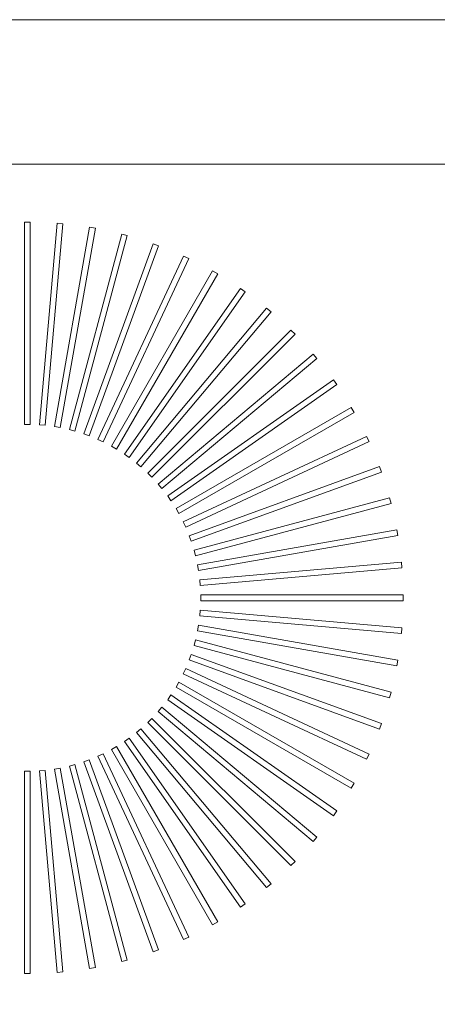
# Model space of a CAD drawing. Header units: millimetres. Extents: x -1131 to 37929, y -9154 to 9180.
# Tile 65 of 85: x 20262 to 20407, y 5523 to 5865. Entities that reach past the tile are written whole.
import ezdxf

# ---------------------------------------------------------------- set-up
doc = ezdxf.new("R2010")
doc.units = ezdxf.units.MM
doc.layers.add('GREYSCALE', color=9, linetype='Continuous', lineweight=0, true_color=0x808080)

# ---------------------------------------------------------------- blocks, each defined once
blk = doc.blocks.new('FLOOR PLAN')
at = {"layer": 'GREYSCALE'}
for p, q in [((20504.5, 14968.01), (21074.88, 14968.01)), ((20646.84, 14947.96), (20644.84, 14947.96)), ((20644.84, 14947.96), (20644.84, 14877.79)), ((20646.84, 14947.96, 902.48), (20644.84, 14947.96, 902.48)), ((20644.84, 14947.96, 902.48), (20644.84, 14877.79, 902.48)), ((20646.84, 14877.79), (20646.84, 14947.96)), ((20646.84, 14877.79, 902.48), (20646.84, 14947.96, 902.48)), ((20656.2, 14947.55), (20650.09, 14877.65)), ((20656.2, 14947.55, 902.48), (20650.09, 14877.65, 902.48)), ((20652.08, 14877.47), (20658.2, 14947.37)), ((20652.08, 14877.47, 902.48), (20658.2, 14947.37, 902.48)), ((20667.48, 14946.15), (20655.3, 14877.05)), ((20667.48, 14946.15, 902.48), (20655.3, 14877.05, 902.48)), ((20658.2, 14947.37), (20656.2, 14947.55)), ((20658.2, 14947.37, 902.48), (20656.2, 14947.55, 902.48)), ((20657.27, 14876.7), (20669.46, 14945.8)), ((20657.27, 14876.7, 902.48), (20669.46, 14945.8, 902.48)), ((20669.46, 14945.8), (20667.48, 14946.15)), ((20669.46, 14945.8, 902.48), (20667.48, 14946.15, 902.48)), ((20678.6, 14943.78), (20660.44, 14876)), ((20678.6, 14943.78, 902.48), (20660.44, 14876, 902.48)), ((20662.38, 14875.48), (20680.54, 14943.26)), ((20662.38, 14875.48, 902.48), (20680.54, 14943.26, 902.48)), ((20680.54, 14943.26), (20678.6, 14943.78)), ((20680.54, 14943.26, 902.48), (20678.6, 14943.78, 902.48)), ((20689.47, 14940.44), (20665.47, 14874.5)), ((20689.47, 14940.44, 902.48), (20665.47, 14874.5, 902.48)), ((20667.35, 14873.82), (20691.35, 14939.75)), ((20667.35, 14873.82, 902.48), (20691.35, 14939.75, 902.48)), ((20691.35, 14939.75), (20689.47, 14940.44)), ((20691.35, 14939.75, 902.48), (20689.47, 14940.44, 902.48)), ((20700.01, 14936.17), (20670.35, 14872.58)), ((20700.01, 14936.17, 902.48), (20670.35, 14872.58, 902.48)), ((20672.17, 14871.73), (20701.82, 14935.32)), ((20672.17, 14871.73, 902.48), (20701.82, 14935.32, 902.48)), ((20701.82, 14935.32), (20700.01, 14936.17)), ((20701.82, 14935.32, 902.48), (20700.01, 14936.17, 902.48)), ((20710.13, 14931), (20675.05, 14870.23)), ((20710.13, 14931, 902.48), (20675.05, 14870.23, 902.48)), ((20676.78, 14869.23), (20711.87, 14930)), ((20676.78, 14869.23, 902.48), (20711.87, 14930, 902.48)), ((20711.87, 14930), (20710.13, 14931)), ((20711.87, 14930, 902.48), (20710.13, 14931, 902.48)), ((20719.77, 14924.96), (20679.52, 14867.48)), ((20719.77, 14924.96, 902.48), (20679.52, 14867.48, 902.48)), ((20721.41, 14923.81), (20719.77, 14924.96)), ((20721.41, 14923.81, 902.48), (20719.77, 14924.96, 902.48)), ((20681.16, 14866.33), (20721.41, 14923.81)), ((20681.16, 14866.33, 902.48), (20721.41, 14923.81, 902.48)), ((20728.84, 14918.11), (20683.73, 14864.36)), ((20728.84, 14918.11, 902.48), (20683.73, 14864.36, 902.48)), ((20730.37, 14916.82), (20728.84, 14918.11)), ((20730.37, 14916.82, 902.48), (20728.84, 14918.11, 902.48)), ((20685.27, 14863.07), (20730.37, 14916.82)), ((20685.27, 14863.07, 902.48), (20730.37, 14916.82, 902.48)), ((20737.28, 14910.5), (20687.66, 14860.88)), ((20737.28, 14910.5, 902.48), (20687.66, 14860.88, 902.48)), ((20689.08, 14859.46), (20738.7, 14909.08)), ((20689.08, 14859.46, 902.48), (20738.7, 14909.08, 902.48)), ((20738.7, 14909.08), (20737.28, 14910.5)), ((20738.7, 14909.08, 902.48), (20737.28, 14910.5, 902.48)), ((20745.02, 14902.17), (20691.27, 14857.07)), ((20745.02, 14902.17, 902.48), (20691.27, 14857.07, 902.48)), ((20746.31, 14900.64), (20745.02, 14902.17)), ((20746.31, 14900.64, 902.48), (20745.02, 14902.17, 902.48)), ((20692.56, 14855.53), (20746.31, 14900.64)), ((20692.56, 14855.53, 902.48), (20746.31, 14900.64, 902.48)), ((20752.01, 14893.21), (20694.53, 14852.96)), ((20752.01, 14893.21, 902.48), (20694.53, 14852.96, 902.48)), ((20695.68, 14851.32), (20753.16, 14891.57)), ((20695.68, 14851.32, 902.48), (20753.16, 14891.57, 902.48)), ((20753.16, 14891.57), (20752.01, 14893.21)), ((20753.16, 14891.57, 902.48), (20752.01, 14893.21, 902.48)), ((20758.2, 14883.67), (20697.43, 14848.58)), ((20758.2, 14883.67, 902.48), (20697.43, 14848.58, 902.48)), ((20698.43, 14846.85), (20759.2, 14881.93)), ((20698.43, 14846.85, 902.48), (20759.2, 14881.93, 902.48)), ((20759.2, 14881.93), (20758.2, 14883.67)), ((20759.2, 14881.93, 902.48), (20758.2, 14883.67, 902.48)), ((20644.84, 14877.79), (20646.84, 14877.79)), ((20644.84, 14877.79, 902.48), (20646.84, 14877.79, 902.48)), ((20650.09, 14877.65), (20652.08, 14877.47)), ((20650.09, 14877.65, 902.48), (20652.08, 14877.47, 902.48)), ((20655.3, 14877.05), (20657.27, 14876.7)), ((20655.3, 14877.05, 902.48), (20657.27, 14876.7, 902.48)), ((20660.44, 14876), (20662.38, 14875.48)), ((20660.44, 14876, 902.48), (20662.38, 14875.48, 902.48)), ((20665.47, 14874.5), (20667.35, 14873.82)), ((20665.47, 14874.5, 902.48), (20667.35, 14873.82, 902.48)), ((20670.35, 14872.58), (20672.17, 14871.73)), ((20670.35, 14872.58, 902.48), (20672.17, 14871.73, 902.48)), ((20675.05, 14870.23), (20676.78, 14869.23)), ((20675.05, 14870.23, 902.48), (20676.78, 14869.23, 902.48)), ((20763.52, 14873.62), (20699.93, 14843.97)), ((20763.52, 14873.62, 902.48), (20699.93, 14843.97, 902.48)), ((20700.78, 14842.15), (20764.37, 14871.81)), ((20700.78, 14842.15, 902.48), (20764.37, 14871.81, 902.48)), ((20764.37, 14871.81), (20763.52, 14873.62)), ((20764.37, 14871.81, 902.48), (20763.52, 14873.62, 902.48)), ((20679.52, 14867.48), (20681.16, 14866.33)), ((20679.52, 14867.48, 902.48), (20681.16, 14866.33, 902.48)), ((20683.73, 14864.36), (20685.27, 14863.07)), ((20683.73, 14864.36, 902.48), (20685.27, 14863.07, 902.48)), ((20687.66, 14860.88), (20689.08, 14859.46)), ((20687.66, 14860.88, 902.48), (20689.08, 14859.46, 902.48)), ((20767.95, 14863.15), (20702.02, 14839.15)), ((20767.95, 14863.15, 902.48), (20702.02, 14839.15, 902.48)), ((20702.7, 14837.27), (20768.64, 14861.27)), ((20702.7, 14837.27, 902.48), (20768.64, 14861.27, 902.48)), ((20768.64, 14861.27), (20767.95, 14863.15)), ((20768.64, 14861.27, 902.48), (20767.95, 14863.15, 902.48)), ((20691.27, 14857.07), (20692.56, 14855.53)), ((20691.27, 14857.07, 902.48), (20692.56, 14855.53, 902.48)), ((20694.53, 14852.96), (20695.68, 14851.32)), ((20694.53, 14852.96, 902.48), (20695.68, 14851.32, 902.48)), ((20771.46, 14852.34), (20703.68, 14834.18)), ((20771.46, 14852.34, 902.48), (20703.68, 14834.18, 902.48)), ((20704.2, 14832.24), (20771.98, 14850.4)), ((20704.2, 14832.24, 902.48), (20771.98, 14850.4, 902.48)), ((20771.98, 14850.4), (20771.46, 14852.34)), ((20771.98, 14850.4, 902.48), (20771.46, 14852.34, 902.48)), ((20697.43, 14848.58), (20698.43, 14846.85)), ((20697.43, 14848.58, 902.48), (20698.43, 14846.85, 902.48)), ((20699.93, 14843.97), (20700.78, 14842.15)), ((20699.93, 14843.97, 902.48), (20700.78, 14842.15, 902.48)), ((20774, 14841.26), (20704.9, 14829.07)), ((20774, 14841.26, 902.48), (20704.9, 14829.07, 902.48)), ((20774.35, 14839.28), (20774, 14841.26)), ((20774.35, 14839.28, 902.48), (20774, 14841.26, 902.48)), ((20702.02, 14839.15), (20702.7, 14837.27)), ((20702.02, 14839.15, 902.48), (20702.7, 14837.27, 902.48)), ((20705.25, 14827.1), (20774.35, 14839.28)), ((20705.25, 14827.1, 902.48), (20774.35, 14839.28, 902.48)), ((20703.68, 14834.18), (20704.2, 14832.24)), ((20703.68, 14834.18, 902.48), (20704.2, 14832.24, 902.48)), ((20775.57, 14830), (20705.67, 14823.88)), ((20775.57, 14830, 902.48), (20705.67, 14823.88, 902.48)), ((20775.75, 14828), (20775.57, 14830)), ((20775.75, 14828, 902.48), (20775.57, 14830, 902.48)), ((20704.9, 14829.07), (20705.25, 14827.1)), ((20704.9, 14829.07, 902.48), (20705.25, 14827.1, 902.48)), ((20705.85, 14821.88), (20775.75, 14828)), ((20705.85, 14821.88, 902.48), (20775.75, 14828, 902.48)), ((20705.67, 14823.88), (20705.85, 14821.88)), ((20705.67, 14823.88, 902.48), (20705.85, 14821.88, 902.48)), ((20776.16, 14818.64), (20705.99, 14818.64)), ((20705.99, 14818.64), (20705.99, 14816.64)), ((20776.16, 14818.64, 902.48), (20705.99, 14818.64, 902.48)), ((20705.99, 14818.64, 902.48), (20705.99, 14816.64, 902.48)), ((20705.99, 14816.64), (20776.16, 14816.64)), ((20705.99, 14816.64, 902.48), (20776.16, 14816.64, 902.48)), ((20776.16, 14816.64), (20776.16, 14818.64)), ((20776.16, 14816.64, 902.48), (20776.16, 14818.64, 902.48)), ((20705.85, 14813.4), (20705.67, 14811.4)), ((20705.85, 14813.4, 902.48), (20705.67, 14811.4, 902.48)), ((20775.75, 14807.28), (20705.85, 14813.4)), ((20775.75, 14807.28, 902.48), (20705.85, 14813.4, 902.48)), ((20705.67, 14811.4), (20775.57, 14805.29)), ((20705.67, 14811.4, 902.48), (20775.57, 14805.29, 902.48)), ((20705.25, 14808.18), (20704.9, 14806.21)), ((20705.25, 14808.18, 902.48), (20704.9, 14806.21, 902.48)), ((20704.9, 14806.21), (20774, 14794.03)), ((20704.9, 14806.21, 902.48), (20774, 14794.03, 902.48)), ((20774.35, 14796), (20705.25, 14808.18)), ((20774.35, 14796, 902.48), (20705.25, 14808.18, 902.48)), ((20775.57, 14805.29), (20775.75, 14807.28)), ((20775.57, 14805.29, 902.48), (20775.75, 14807.28, 902.48)), ((20704.2, 14803.04), (20703.68, 14801.11)), ((20704.2, 14803.04, 902.48), (20703.68, 14801.11, 902.48)), ((20771.98, 14784.88), (20704.2, 14803.04)), ((20771.98, 14784.88, 902.48), (20704.2, 14803.04, 902.48)), ((20703.68, 14801.11), (20771.46, 14782.95)), ((20703.68, 14801.11, 902.48), (20771.46, 14782.95, 902.48)), ((20702.7, 14798.01), (20702.02, 14796.13)), ((20702.7, 14798.01, 902.48), (20702.02, 14796.13, 902.48)), ((20702.02, 14796.13), (20767.95, 14772.13)), ((20702.02, 14796.13, 902.48), (20767.95, 14772.13, 902.48)), ((20768.64, 14774.01), (20702.7, 14798.01)), ((20768.64, 14774.01, 902.48), (20702.7, 14798.01, 902.48)), ((20774, 14794.03), (20774.35, 14796)), ((20774, 14794.03, 902.48), (20774.35, 14796, 902.48)), ((20700.78, 14793.13), (20699.93, 14791.31)), ((20700.78, 14793.13, 902.48), (20699.93, 14791.31, 902.48)), ((20764.37, 14763.48), (20700.78, 14793.13)), ((20764.37, 14763.48, 902.48), (20700.78, 14793.13, 902.48)), ((20698.43, 14788.44), (20697.43, 14786.7)), ((20698.43, 14788.44, 902.48), (20697.43, 14786.7, 902.48)), ((20759.2, 14753.35), (20698.43, 14788.44)), ((20759.2, 14753.35, 902.48), (20698.43, 14788.44, 902.48)), ((20699.93, 14791.31), (20763.52, 14761.66)), ((20699.93, 14791.31, 902.48), (20763.52, 14761.66, 902.48)), ((20697.43, 14786.7), (20758.2, 14751.62)), ((20697.43, 14786.7, 902.48), (20758.2, 14751.62, 902.48)), ((20771.46, 14782.95), (20771.98, 14784.88)), ((20771.46, 14782.95, 902.48), (20771.98, 14784.88, 902.48)), ((20695.68, 14783.96), (20694.53, 14782.32)), ((20695.68, 14783.96, 902.48), (20694.53, 14782.32, 902.48)), ((20694.53, 14782.32), (20752.01, 14742.07)), ((20694.53, 14782.32, 902.48), (20752.01, 14742.07, 902.48)), ((20753.16, 14743.72), (20695.68, 14783.96)), ((20753.16, 14743.72, 902.48), (20695.68, 14783.96, 902.48)), ((20692.56, 14779.75), (20691.27, 14778.21)), ((20692.56, 14779.75, 902.48), (20691.27, 14778.21, 902.48)), ((20691.27, 14778.21), (20745.02, 14733.11)), ((20691.27, 14778.21, 902.48), (20745.02, 14733.11, 902.48)), ((20746.31, 14734.64), (20692.56, 14779.75)), ((20746.31, 14734.64, 902.48), (20692.56, 14779.75, 902.48)), ((20689.08, 14775.82), (20687.66, 14774.4)), ((20689.08, 14775.82, 902.48), (20687.66, 14774.4, 902.48)), ((20738.7, 14726.2), (20689.08, 14775.82)), ((20738.7, 14726.2, 902.48), (20689.08, 14775.82, 902.48)), ((20685.27, 14772.21), (20683.73, 14770.92)), ((20685.27, 14772.21, 902.48), (20683.73, 14770.92, 902.48)), ((20730.37, 14718.46), (20685.27, 14772.21)), ((20730.37, 14718.46, 902.48), (20685.27, 14772.21, 902.48)), ((20687.66, 14774.4), (20737.28, 14724.79)), ((20687.66, 14774.4, 902.48), (20737.28, 14724.79, 902.48)), ((20767.95, 14772.13), (20768.64, 14774.01)), ((20767.95, 14772.13, 902.48), (20768.64, 14774.01, 902.48)), ((20681.16, 14768.95), (20679.52, 14767.8)), ((20681.16, 14768.95, 902.48), (20679.52, 14767.8, 902.48)), ((20679.52, 14767.8), (20719.77, 14710.32)), ((20679.52, 14767.8, 902.48), (20719.77, 14710.32, 902.48)), ((20721.41, 14711.47), (20681.16, 14768.95)), ((20721.41, 14711.47, 902.48), (20681.16, 14768.95, 902.48)), ((20683.73, 14770.92), (20728.84, 14717.17)), ((20683.73, 14770.92, 902.48), (20728.84, 14717.17, 902.48)), ((20676.78, 14766.06), (20675.05, 14765.05)), ((20676.78, 14766.06, 902.48), (20675.05, 14765.05, 902.48)), ((20675.05, 14765.05), (20710.13, 14704.28)), ((20675.05, 14765.05, 902.48), (20710.13, 14704.28, 902.48)), ((20711.87, 14705.29), (20676.78, 14766.06)), ((20711.87, 14705.29, 902.48), (20676.78, 14766.06, 902.48)), ((20667.35, 14761.47), (20665.47, 14760.78)), ((20667.35, 14761.47, 902.48), (20665.47, 14760.78, 902.48)), ((20691.35, 14695.53), (20667.35, 14761.47)), ((20691.35, 14695.53, 902.48), (20667.35, 14761.47, 902.48)), ((20672.17, 14763.55), (20670.35, 14762.71)), ((20672.17, 14763.55, 902.48), (20670.35, 14762.71, 902.48)), ((20670.35, 14762.71), (20700.01, 14699.11)), ((20670.35, 14762.71, 902.48), (20700.01, 14699.11, 902.48)), ((20701.82, 14699.96), (20672.17, 14763.55)), ((20701.82, 14699.96, 902.48), (20672.17, 14763.55, 902.48)), ((20763.52, 14761.66), (20764.37, 14763.48)), ((20763.52, 14761.66, 902.48), (20764.37, 14763.48, 902.48)), ((20652.08, 14757.81), (20650.09, 14757.64)), ((20652.08, 14757.81, 902.48), (20650.09, 14757.64, 902.48)), ((20650.09, 14757.64), (20656.2, 14687.73)), ((20650.09, 14757.64, 902.48), (20656.2, 14687.73, 902.48)), ((20658.2, 14687.91), (20652.08, 14757.81)), ((20658.2, 14687.91, 902.48), (20652.08, 14757.81, 902.48)), ((20657.27, 14758.58), (20655.3, 14758.24)), ((20657.27, 14758.58, 902.48), (20655.3, 14758.24, 902.48)), ((20655.3, 14758.24), (20667.48, 14689.13)), ((20655.3, 14758.24, 902.48), (20667.48, 14689.13, 902.48)), ((20669.46, 14689.48), (20657.27, 14758.58)), ((20669.46, 14689.48, 902.48), (20657.27, 14758.58, 902.48)), ((20662.38, 14759.8), (20660.44, 14759.29)), ((20662.38, 14759.8, 902.48), (20660.44, 14759.29, 902.48)), ((20660.44, 14759.29), (20678.6, 14691.51)), ((20660.44, 14759.29, 902.48), (20678.6, 14691.51, 902.48)), ((20680.54, 14692.03), (20662.38, 14759.8)), ((20680.54, 14692.03, 902.48), (20662.38, 14759.8, 902.48)), ((20665.47, 14760.78), (20689.47, 14694.84)), ((20665.47, 14760.78, 902.48), (20689.47, 14694.84, 902.48)), ((20646.84, 14757.5), (20644.84, 14757.5)), ((20644.84, 14757.5), (20644.84, 14687.33)), ((20646.84, 14757.5, 902.48), (20644.84, 14757.5, 902.48)), ((20644.84, 14757.5, 902.48), (20644.84, 14687.33, 902.48)), ((20646.84, 14687.33), (20646.84, 14757.5)), ((20646.84, 14687.33, 902.48), (20646.84, 14757.5, 902.48)), ((20758.2, 14751.62), (20759.2, 14753.35)), ((20758.2, 14751.62, 902.48), (20759.2, 14753.35, 902.48)), ((20752.01, 14742.07), (20753.16, 14743.72)), ((20752.01, 14742.07, 902.48), (20753.16, 14743.72, 902.48)), ((20745.02, 14733.11), (20746.31, 14734.64)), ((20745.02, 14733.11, 902.48), (20746.31, 14734.64, 902.48)), ((20737.28, 14724.79), (20738.7, 14726.2)), ((20737.28, 14724.79, 902.48), (20738.7, 14726.2, 902.48)), ((20728.84, 14717.17), (20730.37, 14718.46)), ((20728.84, 14717.17, 902.48), (20730.37, 14718.46, 902.48)), ((20719.77, 14710.32), (20721.41, 14711.47)), ((20719.77, 14710.32, 902.48), (20721.41, 14711.47, 902.48)), ((20710.13, 14704.28), (20711.87, 14705.29)), ((20710.13, 14704.28, 902.48), (20711.87, 14705.29, 902.48)), ((20700.01, 14699.11), (20701.82, 14699.96)), ((20700.01, 14699.11, 902.48), (20701.82, 14699.96, 902.48)), ((20689.47, 14694.84), (20691.35, 14695.53)), ((20689.47, 14694.84, 902.48), (20691.35, 14695.53, 902.48)), ((20667.48, 14689.13), (20669.46, 14689.48)), ((20667.48, 14689.13, 902.48), (20669.46, 14689.48, 902.48)), ((20678.6, 14691.51), (20680.54, 14692.03)), ((20678.6, 14691.51, 902.48), (20680.54, 14692.03, 902.48)), ((20644.84, 14687.33), (20646.84, 14687.33)), ((20644.84, 14687.33, 902.48), (20646.84, 14687.33, 902.48)), ((20656.2, 14687.73), (20658.2, 14687.91)), ((20656.2, 14687.73, 902.48), (20658.2, 14687.91, 902.48))]:
    blk.add_line(p, q, dxfattribs=at)
at = {"layer": 'GREYSCALE', "ltscale": 0.25, "invisible_edges": 1}
blk.add_3dface([(21080.39, 15018.13, 902.18), (21074.88, 14968.01, 902.18), (20504.5, 14968.01, 902.18), (20504.5, 15018.13, 902.18)], dxfattribs=at)
at = {"layer": 'GREYSCALE'}
blk.add_3dface([(21074.88, 14968.01, 902.18), (21074.88, 14266.31, 902.18), (20504.5, 14266.31, 902.18), (20504.5, 14968.01, 902.18)], dxfattribs=at)

msp = doc.modelspace()

# ---------------------------------------------------------------- block references
at = {"layer": 'GREYSCALE'}
msp.add_blockref('FLOOR PLAN', (-381.03, -9153.54), dxfattribs=at)

doc.saveas('drawing.dxf')
